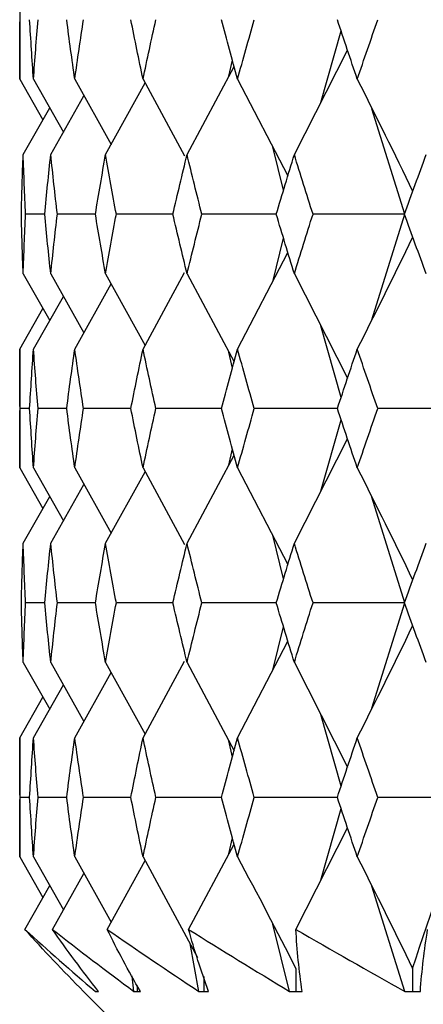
# Paper-space layout '_Right' of a CAD drawing. Header units: millimetres. Extents: x -25 to 310, y -1 to 320.
# Tile 2 of 51: x -19.75 to -16.59, y 14 to 21.73. Entities that reach past the tile are written whole.
import ezdxf

# ---------------------------------------------------------------- set-up
doc = ezdxf.new("R2010")
doc.units = ezdxf.units.MM

psp = doc.layouts.new('_Right')

# ---------------------------------------------------------------- linework, layer by layer
at = {"color": 7, "linetype": 'Continuous', "lineweight": 25}
for p, q in [((-19.75, 22.1924), (-19.75, 21.2583)), ((-17.3894, 21.077), (-17.2309, 21.6381)), ((-17.5974, 20.6673), (-17.1807, 21.4879)), ((-18.1111, 21.2821), (-18.0834, 21.4092)), ((-18.4382, 20.6673), (-18.0699, 21.3595)), ((-19.75, 21.2583), (-19.5682, 20.9392)), ((-19.6418, 21.2583), (-19.4072, 20.8443)), ((-19.3184, 21.2583), (-19.0333, 20.7467)), ((-18.7834, 21.2583), (-18.4579, 20.6577)), ((-18.0425, 21.2583), (-17.648, 20.5003)), ((-19.077, 20.6673), (-18.7677, 21.2293)), ((-19.5068, 20.6673), (-19.2467, 21.1295)), ((-19.7229, 20.6673), (-19.5145, 21.0336)), ((-16.7307, 20.1996), (-16.9901, 21.0274)), ((-17.6817, 20.3887), (-17.7672, 20.7293)), ((-19.5539, 20.1996), (-19.7038, 20.1996)), ((-19.1566, 20.1996), (-19.4548, 20.1996)), ((-18.5494, 20.1996), (-18.9926, 20.1996)), ((-17.7389, 20.1996), (-18.3223, 20.1996)), ((-16.9904, 19.3713), (-16.7307, 20.1996)), ((-17.7673, 19.6698), (-17.6817, 20.0107)), ((-18.0425, 19.1412), (-17.6479, 19.8991)), ((-19.7229, 19.7322), (-19.5144, 19.366)), ((-19.5068, 19.7322), (-19.2465, 19.2701)), ((-19.077, 19.7322), (-18.7675, 19.1704)), ((-18.7834, 19.1412), (-18.4578, 19.7418)), ((-18.4382, 19.7322), (-18.0698, 19.0404)), ((-17.5974, 19.7322), (-17.1806, 18.9121)), ((-19.3184, 19.1412), (-19.0332, 19.6527)), ((-19.6418, 19.1412), (-19.4071, 19.5552)), ((-19.75, 19.1412), (-19.5681, 19.4604)), ((-17.2308, 18.762), (-17.3894, 19.323)), ((-19.75, 19.1412), (-19.75, 18.2087)), ((-18.0833, 18.9906), (-18.1112, 19.118)), ((-19.6724, 18.6747), (-19.7475, 18.6748)), ((-19.3817, 18.6747), (-19.6062, 18.6748)), ((-18.8787, 18.6747), (-19.2502, 18.6748)), ((-18.1689, 18.6747), (-18.6832, 18.6748)), ((-17.26, 18.6747), (-17.9115, 18.6748)), ((-17.3895, 18.0265), (-17.2308, 18.5875)), ((-17.5974, 17.6176), (-17.1806, 18.4374)), ((-18.4382, 17.6176), (-18.0698, 18.3092)), ((-18.1112, 18.2314), (-18.0833, 18.359)), ((-19.75, 18.2087), (-19.568, 17.8895)), ((-19.6418, 18.2087), (-19.407, 17.7947)), ((-19.3184, 18.2087), (-19.0332, 17.6972)), ((-19.077, 17.6176), (-18.7674, 18.1793)), ((-18.7834, 18.2087), (-18.4577, 17.6081)), ((-18.0425, 18.2087), (-17.6479, 17.451)), ((-19.5068, 17.6176), (-19.2464, 18.0796)), ((-19.7229, 17.6176), (-19.5143, 17.9838)), ((-16.7307, 17.1507), (-16.9907, 17.9792)), ((-17.6817, 17.3394), (-17.7674, 17.6805)), ((-19.5538, 17.1506), (-19.7038, 17.1506)), ((-19.1564, 17.1507), (-19.4548, 17.1506)), ((-18.549, 17.1507), (-18.9926, 17.1506)), ((-17.7383, 17.1507), (-18.3223, 17.1506)), ((-16.99, 16.3232), (-16.7307, 17.1507)), ((-17.7671, 16.6212), (-17.6817, 16.9617)), ((-18.0425, 16.0921), (-17.6479, 16.8501)), ((-18.7834, 16.0921), (-18.4579, 16.6927)), ((-19.7229, 16.6831), (-19.5145, 16.3168)), ((-19.5068, 16.6831), (-19.2467, 16.2208)), ((-19.077, 16.6831), (-18.7677, 16.121)), ((-18.4382, 16.6831), (-18.0699, 15.9908)), ((-17.5974, 16.6831), (-17.1807, 15.8624)), ((-19.3184, 16.0921), (-19.0333, 16.6036)), ((-19.6418, 16.0921), (-19.4072, 16.5061)), ((-19.75, 16.0921), (-19.5682, 16.4112)), ((-17.2309, 15.7122), (-17.3894, 16.2734)), ((-19.75, 16.0921), (-19.75, 15.1572)), ((-18.0834, 15.9411), (-18.1112, 16.0683)), ((-19.6724, 15.6245), (-19.7475, 15.6245)), ((-19.3818, 15.6245), (-19.6062, 15.6245)), ((-18.8788, 15.6245), (-19.2501, 15.6245)), ((-18.1686, 15.6245), (-18.6831, 15.6245)), ((-17.2602, 15.6244), (-17.9113, 15.6245)), ((-17.3899, 14.9743), (-17.2309, 15.5368)), ((-17.5856, 14.5888), (-17.1807, 15.3866)), ((-18.1114, 15.1802), (-18.0834, 15.3081)), ((-18.4259, 14.5888), (-18.0699, 15.2582)), ((-19.75, 15.1572), (-19.5679, 14.8381)), ((-19.6418, 15.1572), (-19.4069, 14.7432)), ((-19.3184, 15.1572), (-19.033, 14.6457)), ((-18.7834, 15.1572), (-18.3554, 14.3685)), ((-19.0643, 14.5888), (-18.7675, 15.1281)), ((-19.4938, 14.5888), (-19.2465, 15.0284)), ((-19.7098, 14.5888), (-19.5143, 14.9324)), ((-16.7315, 14.1021), (-16.9901, 14.9267)), ((-17.6349, 14.1021), (-17.7672, 14.629)), ((-18.3451, 14.1021), (-18.415, 14.4784)), ((-18.8544, 14.1021), (-18.8687, 14.2232)), ((-19.25, 14.1019), (-19.0481, 13.9)), ((-19.1449, 14.1019), (-19.1445, 14.1019)), ((-18.8299, 14.1019), (-18.8293, 14.1019)), ((-18.3087, 14.1019), (-18.3078, 14.1019)), ((-17.5869, 14.1019), (-17.5858, 14.1019)), ((-16.6725, 14.1019), (-16.671, 14.1019))]:
    psp.add_line(p, q, dxfattribs=at)
for points in [[(-19.75, 21.2583), (-19.75, 21.4141), (-19.7492, 21.5699), (-19.7475, 21.7257)], [(-19.6418, 21.2583), (-19.6528, 21.4141), (-19.663, 21.5699), (-19.6724, 21.7257)], [(-19.6418, 21.2583), (-19.6308, 21.4141), (-19.6189, 21.5699), (-19.6062, 21.7257)], [(-19.3184, 21.2583), (-19.3404, 21.4141), (-19.3615, 21.5699), (-19.3818, 21.7257)], [(-19.3184, 21.2583), (-19.2965, 21.4141), (-19.2737, 21.5699), (-19.2501, 21.7257)], [(-18.7834, 21.2583), (-18.816, 21.4141), (-18.8478, 21.5699), (-18.8788, 21.7257)], [(-18.7834, 21.2583), (-18.7507, 21.4141), (-18.7173, 21.5699), (-18.6831, 21.7257)], [(-18.0425, 21.2583), (-18.0855, 21.4141), (-18.1276, 21.5699), (-18.169, 21.7257)], [(-18.0425, 21.2583), (-17.9996, 21.4141), (-17.9559, 21.5699), (-17.9114, 21.7257)], [(-17.104, 21.2583), (-17.1568, 21.4141), (-17.2088, 21.5699), (-17.2602, 21.7257)], [(-17.104, 21.2583), (-17.0512, 21.4141), (-16.9977, 21.5699), (-16.9434, 21.7257)], [(-17.104, 21.2583), (-16.9569, 20.9677), (-16.8126, 20.6753), (-16.6711, 20.3811)], [(-19.737, 20.1996), (-19.7331, 20.3555), (-19.7285, 20.5114), (-19.7229, 20.6673)], [(-19.7038, 20.1996), (-19.711, 20.3555), (-19.7174, 20.5114), (-19.7229, 20.6673)], [(-19.5539, 20.1996), (-19.5391, 20.3555), (-19.5234, 20.5114), (-19.5068, 20.6673)], [(-19.4548, 20.1996), (-19.473, 20.3555), (-19.4903, 20.5114), (-19.5068, 20.6673)], [(-19.1566, 20.1996), (-19.1309, 20.3555), (-19.1044, 20.5114), (-19.077, 20.6673)], [(-18.9926, 20.1996), (-19.0215, 20.3555), (-19.0497, 20.5114), (-19.077, 20.6673)], [(-18.5494, 20.1996), (-18.5131, 20.3555), (-18.4761, 20.5114), (-18.4382, 20.6673)], [(-18.3223, 20.1996), (-18.3617, 20.3555), (-18.4004, 20.5114), (-18.4382, 20.6673)], [(-17.739, 20.1996), (-17.6925, 20.3555), (-17.6453, 20.5114), (-17.5974, 20.6673)], [(-17.4513, 20.1996), (-17.5007, 20.3555), (-17.5494, 20.5114), (-17.5974, 20.6673)], [(-16.7342, 20.1996), (-16.6781, 20.3555), (-16.6213, 20.5114), (-16.5637, 20.6673)], [(-19.7229, 19.7322), (-19.7285, 19.888), (-19.7331, 20.0438), (-19.737, 20.1996)], [(-19.7229, 19.7322), (-19.7174, 19.888), (-19.711, 20.0438), (-19.7038, 20.1996)], [(-19.5068, 19.7322), (-19.5234, 19.888), (-19.5391, 20.0438), (-19.5539, 20.1996)], [(-19.5068, 19.7322), (-19.4903, 19.888), (-19.473, 20.0438), (-19.4548, 20.1996)], [(-19.077, 19.7322), (-19.1044, 19.888), (-19.1309, 20.0438), (-19.1566, 20.1996)], [(-19.077, 19.7322), (-19.0497, 19.888), (-19.0215, 20.0438), (-18.9926, 20.1996)], [(-18.4382, 19.7322), (-18.4761, 19.888), (-18.5131, 20.0438), (-18.5494, 20.1996)], [(-18.4382, 19.7322), (-18.4004, 19.888), (-18.3617, 20.0438), (-18.3223, 20.1996)], [(-17.5974, 19.7322), (-17.6453, 19.888), (-17.6925, 20.0438), (-17.739, 20.1996)], [(-17.5974, 19.7322), (-17.5494, 19.888), (-17.5007, 20.0438), (-17.4513, 20.1996)], [(-16.7307, 20.1996), (-16.9717, 20.1996), (-17.2119, 20.1996), (-17.4513, 20.1996)], [(-16.5637, 19.7322), (-16.6213, 19.888), (-16.6781, 20.0438), (-16.7342, 20.1996)], [(-17.104, 19.1412), (-16.9568, 19.4316), (-16.8126, 19.724), (-16.6711, 20.0182)], [(-19.7475, 18.6748), (-19.7492, 18.8302), (-19.75, 18.9857), (-19.75, 19.1412)], [(-19.6724, 18.6748), (-19.663, 18.8302), (-19.6528, 18.9857), (-19.6418, 19.1412)], [(-19.6062, 18.6748), (-19.6189, 18.8302), (-19.6308, 18.9857), (-19.6418, 19.1412)], [(-19.3817, 18.6748), (-19.3614, 18.8302), (-19.3403, 18.9857), (-19.3184, 19.1412)], [(-19.2502, 18.6748), (-19.2737, 18.8302), (-19.2965, 18.9857), (-19.3184, 19.1412)], [(-18.8787, 18.6748), (-18.8477, 18.8302), (-18.816, 18.9857), (-18.7834, 19.1412)], [(-18.6832, 18.6748), (-18.7174, 18.8302), (-18.7508, 18.9857), (-18.7834, 19.1412)], [(-18.1689, 18.6748), (-18.1275, 18.8302), (-18.0854, 18.9857), (-18.0425, 19.1412)], [(-17.9115, 18.6748), (-17.956, 18.8302), (-17.9996, 18.9857), (-18.0425, 19.1412)], [(-17.26, 18.6748), (-17.2087, 18.8302), (-17.1567, 18.9857), (-17.104, 19.1412)], [(-16.9436, 18.6748), (-16.9978, 18.8302), (-17.0513, 18.9857), (-17.104, 19.1412)], [(-19.75, 18.2087), (-19.75, 18.3642), (-19.7492, 18.5195), (-19.7475, 18.6748)], [(-19.6418, 18.2087), (-19.6528, 18.3642), (-19.663, 18.5195), (-19.6724, 18.6748)], [(-19.6418, 18.2087), (-19.6308, 18.3642), (-19.6189, 18.5195), (-19.6062, 18.6748)], [(-19.3184, 18.2087), (-19.3403, 18.3642), (-19.3614, 18.5195), (-19.3817, 18.6748)], [(-19.3184, 18.2087), (-19.2965, 18.3642), (-19.2737, 18.5195), (-19.2502, 18.6748)], [(-18.7834, 18.2087), (-18.816, 18.3642), (-18.8477, 18.5195), (-18.8787, 18.6748)], [(-18.7834, 18.2087), (-18.7508, 18.3642), (-18.7174, 18.5195), (-18.6832, 18.6748)], [(-18.0425, 18.2087), (-18.0854, 18.3642), (-18.1276, 18.5195), (-18.1689, 18.6748)], [(-18.0425, 18.2087), (-17.9996, 18.3642), (-17.9559, 18.5195), (-17.9115, 18.6748)], [(-17.104, 18.2087), (-17.1567, 18.3642), (-17.2087, 18.5195), (-17.26, 18.6748)], [(-17.104, 18.2087), (-17.0513, 18.3642), (-16.9978, 18.5195), (-16.9436, 18.6748)], [(-16.2096, 18.6747), (-16.4549, 18.6747), (-16.6996, 18.6747), (-16.9436, 18.6748)], [(-17.104, 18.2087), (-16.9568, 17.9184), (-16.8126, 17.6262), (-16.6711, 17.3321)], [(-19.737, 17.1506), (-19.7331, 17.3064), (-19.7285, 17.4621), (-19.7229, 17.6176)], [(-19.7038, 17.1506), (-19.711, 17.3064), (-19.7174, 17.4621), (-19.7229, 17.6176)], [(-19.5539, 17.1506), (-19.539, 17.3064), (-19.5234, 17.4621), (-19.5068, 17.6176)], [(-19.4548, 17.1506), (-19.473, 17.3064), (-19.4903, 17.4621), (-19.5068, 17.6176)], [(-19.1566, 17.1506), (-19.1309, 17.3064), (-19.1044, 17.4621), (-19.077, 17.6176)], [(-18.9926, 17.1506), (-19.0216, 17.3064), (-19.0497, 17.4621), (-19.077, 17.6176)], [(-18.5494, 17.1506), (-18.5131, 17.3064), (-18.476, 17.4621), (-18.4382, 17.6176)], [(-18.3223, 17.1506), (-18.3617, 17.3064), (-18.4004, 17.4621), (-18.4382, 17.6176)], [(-17.7389, 17.1506), (-17.6925, 17.3064), (-17.6453, 17.4621), (-17.5974, 17.6176)], [(-17.4513, 17.1506), (-17.5008, 17.3064), (-17.5495, 17.4621), (-17.5974, 17.6176)], [(-16.7341, 17.1506), (-16.678, 17.3064), (-16.6212, 17.4621), (-16.5637, 17.6176)], [(-19.7229, 16.6831), (-19.7285, 16.8389), (-19.7331, 16.9948), (-19.737, 17.1506)], [(-19.7229, 16.6831), (-19.7174, 16.8389), (-19.711, 16.9948), (-19.7038, 17.1506)], [(-19.5068, 16.6831), (-19.5234, 16.8389), (-19.539, 16.9948), (-19.5539, 17.1506)], [(-19.5068, 16.6831), (-19.4903, 16.8389), (-19.473, 16.9948), (-19.4548, 17.1506)], [(-19.077, 16.6831), (-19.1044, 16.8389), (-19.1309, 16.9948), (-19.1566, 17.1506)], [(-19.077, 16.6831), (-19.0497, 16.8389), (-19.0216, 16.9948), (-18.9926, 17.1506)], [(-18.4382, 16.6831), (-18.4761, 16.8389), (-18.5131, 16.9948), (-18.5494, 17.1506)], [(-18.4382, 16.6831), (-18.4004, 16.8389), (-18.3617, 16.9948), (-18.3223, 17.1506)], [(-17.5974, 16.6831), (-17.6453, 16.8389), (-17.6925, 16.9948), (-17.7389, 17.1506)], [(-17.5974, 16.6831), (-17.5494, 16.8389), (-17.5007, 16.9948), (-17.4513, 17.1506)], [(-16.7307, 17.1507), (-16.9717, 17.1507), (-17.2119, 17.1507), (-17.4513, 17.1506)], [(-16.5637, 16.6831), (-16.6213, 16.8389), (-16.6781, 16.9948), (-16.7341, 17.1506)], [(-17.104, 16.0921), (-16.9569, 16.3826), (-16.8126, 16.675), (-16.6711, 16.9693)], [(-19.7475, 15.6245), (-19.7492, 15.7804), (-19.75, 15.9362), (-19.75, 16.0921)], [(-19.6724, 15.6245), (-19.663, 15.7804), (-19.6528, 15.9362), (-19.6418, 16.0921)], [(-19.6062, 15.6245), (-19.6189, 15.7804), (-19.6308, 15.9362), (-19.6418, 16.0921)], [(-19.3818, 15.6245), (-19.3615, 15.7804), (-19.3404, 15.9362), (-19.3184, 16.0921)], [(-19.2501, 15.6245), (-19.2737, 15.7804), (-19.2965, 15.9362), (-19.3184, 16.0921)], [(-18.8788, 15.6245), (-18.8478, 15.7804), (-18.816, 15.9362), (-18.7834, 16.0921)], [(-18.6831, 15.6245), (-18.7173, 15.7804), (-18.7507, 15.9362), (-18.7834, 16.0921)], [(-18.1691, 15.6245), (-18.1277, 15.7804), (-18.0855, 15.9362), (-18.0425, 16.0921)], [(-17.9113, 15.6245), (-17.9558, 15.7804), (-17.9996, 15.9362), (-18.0425, 16.0921)], [(-17.2602, 15.6245), (-17.2089, 15.7804), (-17.1568, 15.9362), (-17.104, 16.0921)], [(-16.9434, 15.6245), (-16.9977, 15.7804), (-17.0512, 15.9362), (-17.104, 16.0921)], [(-19.75, 15.1572), (-19.75, 15.3129), (-19.7492, 15.4687), (-19.7475, 15.6245)], [(-19.6418, 15.1572), (-19.6528, 15.3129), (-19.663, 15.4687), (-19.6724, 15.6245)], [(-19.6418, 15.1572), (-19.6308, 15.3129), (-19.6189, 15.4687), (-19.6062, 15.6245)], [(-19.3184, 15.1572), (-19.3404, 15.3129), (-19.3615, 15.4687), (-19.3818, 15.6245)], [(-19.3184, 15.1572), (-19.2965, 15.3129), (-19.2737, 15.4687), (-19.2501, 15.6245)], [(-18.7834, 15.1572), (-18.816, 15.3129), (-18.8478, 15.4687), (-18.8788, 15.6245)], [(-18.7834, 15.1572), (-18.7507, 15.3129), (-18.7173, 15.4687), (-18.6831, 15.6245)], [(-18.0425, 15.1572), (-18.0855, 15.3129), (-18.1277, 15.4687), (-18.1691, 15.6245)], [(-18.0425, 15.1572), (-17.9996, 15.3129), (-17.9558, 15.4687), (-17.9113, 15.6245)], [(-17.104, 15.1572), (-17.1568, 15.3129), (-17.2089, 15.4687), (-17.2602, 15.6245)], [(-17.104, 15.1572), (-17.0512, 15.3129), (-16.9977, 15.4687), (-16.9434, 15.6245)], [(-16.2095, 15.6244), (-16.4548, 15.6244), (-16.6994, 15.6245), (-16.9434, 15.6245)], [(-16.6711, 14.2811), (-16.5232, 14.7281), (-16.3693, 15.1761), (-16.2095, 15.6244)], [(-18.0425, 15.1572), (-17.8874, 14.8671), (-17.7352, 14.575), (-17.5859, 14.2811)], [(-17.104, 15.1572), (-16.9569, 14.8671), (-16.8126, 14.575), (-16.6711, 14.2811)], [(-19.2498, 14.1021), (-19.4097, 14.2639), (-19.563, 14.4261), (-19.7098, 14.5888)], [(-19.7098, 14.5888), (-19.5317, 14.4261), (-19.3475, 14.2639), (-19.157, 14.1021)], [(-19.1317, 14.1021), (-19.2592, 14.2639), (-19.3799, 14.4261), (-19.4938, 14.5888)], [(-19.4938, 14.5888), (-19.2864, 14.4261), (-19.0733, 14.2639), (-18.8544, 14.1021)], [(-18.8039, 14.1021), (-18.8978, 14.2639), (-18.9846, 14.4261), (-19.0643, 14.5888)], [(-19.0643, 14.5888), (-18.8299, 14.4261), (-18.5902, 14.2639), (-18.3451, 14.1021)], [(-18.2702, 14.1021), (-18.3293, 14.2639), (-18.3812, 14.4261), (-18.4259, 14.5888)], [(-18.4259, 14.5888), (-18.167, 14.4261), (-17.9033, 14.2639), (-17.6349, 14.1021)], [(-17.5362, 14.1021), (-17.56, 14.2639), (-17.5764, 14.4261), (-17.5856, 14.5888)], [(-17.5856, 14.5888), (-17.3051, 14.4261), (-17.0204, 14.2639), (-16.7315, 14.1021)], [(-16.6101, 14.1021), (-16.5982, 14.2639), (-16.5791, 14.4261), (-16.5527, 14.5888)]]:
    psp.add_open_spline(points, degree=3, dxfattribs=at)
at = {"color": 8, "linetype": 'Continuous', "lineweight": 25}
for points, knots in [([(-18.3079, 14.2202), (-18.3079, 14.1917), (-18.3078, 14.1523), (-18.3078, 14.1128), (-18.3078, 14.1019)], [0, 0, 0, 0, 0.723199, 1, 1, 1, 1]), ([(-18.8294, 14.1497), (-18.8294, 14.1447), (-18.8293, 14.1288), (-18.8293, 14.1128), (-18.8293, 14.1019)], [0, 0, 0, 0, 0.314408, 1, 1, 1, 1])]:
    psp.add_open_spline(points, degree=3, knots=knots, dxfattribs=at)
at = {"color": 7, "linetype": 'Continuous', "lineweight": 25}
for points, knots in [([(-17.5859, 14.2811), (-17.5858, 14.2323), (-17.5858, 14.1835), (-17.5858, 14.1347), (-17.5858, 14.1238), (-17.5858, 14.1128), (-17.5858, 14.1019)], [0, 0, 0, 0, 0.0001464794, 0.0001464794, 0.0001464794, 0.0001792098, 0.0001792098, 0.0001792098, 0.0001792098]), ([(-16.6711, 14.2811), (-16.6711, 14.2323), (-16.671, 14.1835), (-16.671, 14.1347), (-16.671, 14.1238), (-16.671, 14.1128), (-16.671, 14.1019)], [0, 0, 0, 0, 0.0001464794, 0.0001464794, 0.0001464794, 0.0001792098, 0.0001792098, 0.0001792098, 0.0001792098]), ([(-19.25, 14.1019), (-19.25, 14.1019), (-19.25, 14.1019), (-19.25, 14.102), (-19.2499, 14.102), (-19.2499, 14.1021), (-19.2498, 14.1021)], [0.0000036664, 0.0000036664, 0.0000036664, 0.0000036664, 0.0000621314, 0.0000621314, 0.0000621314, 0.0001242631, 0.0001242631, 0.0001242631, 0.0001242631]), ([(-19.157, 14.1021), (-19.1549, 14.1021), (-19.1528, 14.102), (-19.1507, 14.102), (-19.1488, 14.102), (-19.1468, 14.1019), (-19.1449, 14.1019)], [0, 0, 0, 0, 0.0000621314, 0.0000621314, 0.0000621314, 0.0001184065, 0.0001184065, 0.0001184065, 0.0001184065]), ([(-19.1445, 14.1019), (-19.1425, 14.1019), (-19.1404, 14.1019), (-19.1383, 14.102), (-19.1361, 14.102), (-19.1339, 14.1021), (-19.1317, 14.1021)], [0.0000029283, 0.0000029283, 0.0000029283, 0.0000029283, 0.0000621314, 0.0000621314, 0.0000621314, 0.0001242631, 0.0001242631, 0.0001242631, 0.0001242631]), ([(-18.8544, 14.1021), (-18.8501, 14.1021), (-18.8459, 14.102), (-18.8416, 14.102), (-18.8377, 14.102), (-18.8338, 14.1019), (-18.8299, 14.1019)], [0, 0, 0, 0, 0.0000621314, 0.0000621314, 0.0000621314, 0.0001184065, 0.0001184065, 0.0001184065, 0.0001184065]), ([(-18.8293, 14.1019), (-18.8252, 14.1019), (-18.8211, 14.1019), (-18.817, 14.102), (-18.8126, 14.102), (-18.8083, 14.1021), (-18.8039, 14.1021)], [0.0000029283, 0.0000029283, 0.0000029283, 0.0000029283, 0.0000621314, 0.0000621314, 0.0000621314, 0.0001242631, 0.0001242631, 0.0001242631, 0.0001242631]), ([(-18.3451, 14.1021), (-18.3388, 14.1021), (-18.3325, 14.102), (-18.3261, 14.102), (-18.3203, 14.102), (-18.3145, 14.1019), (-18.3087, 14.1019)], [0, 0, 0, 0, 0.0000621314, 0.0000621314, 0.0000621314, 0.0001184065, 0.0001184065, 0.0001184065, 0.0001184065]), ([(-18.3078, 14.1019), (-18.3017, 14.1019), (-18.2956, 14.1019), (-18.2895, 14.102), (-18.2831, 14.102), (-18.2766, 14.1021), (-18.2702, 14.1021)], [0.0000029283, 0.0000029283, 0.0000029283, 0.0000029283, 0.0000621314, 0.0000621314, 0.0000621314, 0.0001242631, 0.0001242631, 0.0001242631, 0.0001242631]), ([(-17.6349, 14.1021), (-17.6266, 14.1021), (-17.6182, 14.102), (-17.6098, 14.102), (-17.6022, 14.102), (-17.5946, 14.1019), (-17.5869, 14.1019)], [0, 0, 0, 0, 0.0000621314, 0.0000621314, 0.0000621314, 0.0001184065, 0.0001184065, 0.0001184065, 0.0001184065]), ([(-17.5858, 14.1019), (-17.5777, 14.1019), (-17.5697, 14.1019), (-17.5616, 14.102), (-17.5532, 14.102), (-17.5447, 14.1021), (-17.5362, 14.1021)], [0.0000029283, 0.0000029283, 0.0000029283, 0.0000029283, 0.0000621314, 0.0000621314, 0.0000621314, 0.0001242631, 0.0001242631, 0.0001242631, 0.0001242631]), ([(-16.7315, 14.1021), (-16.7212, 14.1021), (-16.7109, 14.102), (-16.7005, 14.102), (-16.6912, 14.102), (-16.6818, 14.1019), (-16.6725, 14.1019)], [0, 0, 0, 0, 0.0000621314, 0.0000621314, 0.0000621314, 0.0001184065, 0.0001184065, 0.0001184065, 0.0001184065]), ([(-16.671, 14.1019), (-16.6611, 14.1019), (-16.6512, 14.1019), (-16.6413, 14.102), (-16.631, 14.102), (-16.6206, 14.1021), (-16.6101, 14.1021)], [0.0000029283, 0.0000029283, 0.0000029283, 0.0000029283, 0.0000621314, 0.0000621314, 0.0000621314, 0.0001242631, 0.0001242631, 0.0001242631, 0.0001242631])]:
    psp.add_open_spline(points, degree=3, knots=knots, dxfattribs=at)

doc.saveas('drawing.dxf')
